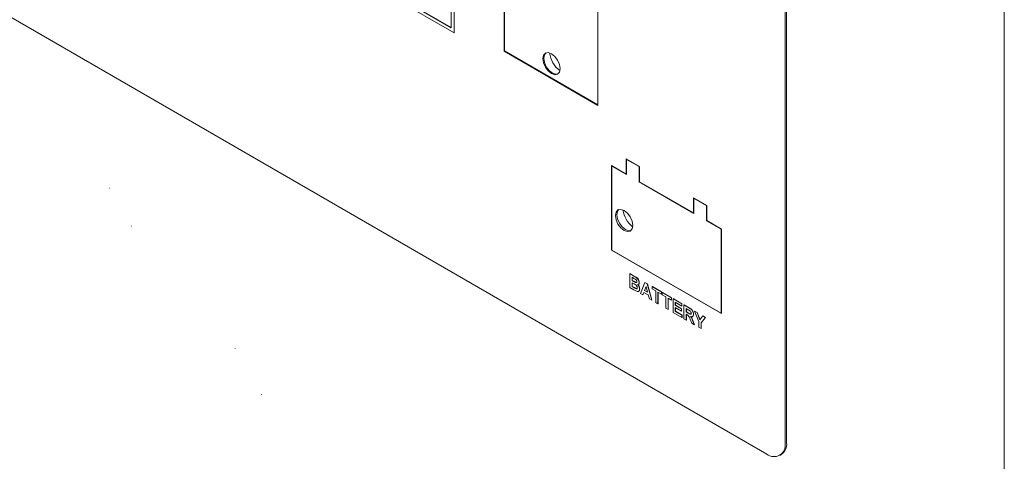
# Paper-space layout '3' of a CAD drawing. Header units: inches. Extents: x 1 to 109, y 1 to 85.
# Tile 18 of 44: x 81.88 to 86.64, y 22.88 to 25.01. Entities that reach past the tile are written whole.
import ezdxf

# ---------------------------------------------------------------- set-up
doc = ezdxf.new("R2010")
doc.units = ezdxf.units.IN
doc.header["$MEASUREMENT"] = 0

psp = doc.layouts.new('3')

# ---------------------------------------------------------------- linework, layer by layer
at = {"color": 7, "linetype": 'Continuous', "lineweight": 15, "ltscale": 5}
for p, q in [((85.5773, 22.9638), (85.5772, 27.6491)), ((85.5843, 22.9679), (85.5843, 27.6532)), ((86.6355, 27.0572), (86.6355, 14.2274)), ((82.7693, 25.6438), (83.9785, 24.9458)), ((82.7835, 25.652), (83.9643, 24.9703)), ((82.7842, 25.6524), (83.9643, 24.9711)), ((83.9643, 24.9703), (83.9643, 25.5419)), ((83.9785, 24.9458), (83.9785, 25.55)), ((83.9792, 24.9462), (83.9792, 25.5505)), ((84.2196, 25.3668), (84.2196, 24.8564)), ((84.2224, 25.3651), (84.2224, 24.8581)), ((81.5998, 25.1579), (85.4889, 22.9127)), ((84.6722, 24.5952), (84.6722, 25.1055)), ((83.9785, 24.9458), (83.9792, 24.9462)), ((84.2224, 24.8581), (84.2196, 24.8564)), ((84.2196, 24.8564), (84.6722, 24.5952)), ((84.2224, 24.8581), (84.6722, 24.5984)), ((84.81, 24.2641), (84.7393, 24.3049)), ((84.7393, 24.3049), (84.7393, 23.8966)), ((84.7407, 24.3041), (84.7407, 24.3024)), ((84.7422, 24.3033), (84.7407, 24.3024)), ((84.7407, 24.3024), (84.7408, 23.8974)), ((84.8115, 24.2616), (84.7407, 24.3024)), ((84.8737, 24.3008), (84.81, 24.3376)), ((84.81, 24.3376), (84.81, 24.2641)), ((84.8115, 24.3368), (84.8115, 24.3351)), ((84.8129, 24.3359), (84.8115, 24.3351)), ((84.8115, 24.3351), (84.8115, 24.2616)), ((84.8723, 24.3), (84.8115, 24.3351)), ((84.8737, 24.3008), (84.8723, 24.3)), ((84.8723, 24.2265), (84.8723, 24.3)), ((84.8737, 24.2273), (84.8737, 24.3008)), ((84.8115, 24.2649), (84.81, 24.2641)), ((84.8115, 24.2633), (84.81, 24.2641)), ((84.8737, 24.2273), (84.8723, 24.2265)), ((85.1367, 24.0739), (84.8723, 24.2265)), ((85.1353, 24.0763), (84.8737, 24.2273)), ((82.314, 24.1968), (82.3133, 24.1964)), ((85.199, 24.1131), (85.1353, 24.1498)), ((85.1353, 24.1498), (85.1353, 24.0763)), ((85.1367, 24.149), (85.1367, 24.1474)), ((85.1381, 24.1482), (85.1367, 24.1474)), ((85.1367, 24.1474), (85.1367, 24.0739)), ((85.1975, 24.1122), (85.1367, 24.1474)), ((85.199, 24.1131), (85.1975, 24.1122)), ((85.1975, 24.0388), (85.1975, 24.1122)), ((85.199, 24.0396), (85.199, 24.1131)), ((85.1367, 24.0771), (85.1353, 24.0763)), ((85.1367, 24.0755), (85.1353, 24.0763)), ((82.4193, 24.0128), (82.42, 24.0132)), ((85.199, 24.0396), (85.1975, 24.0388)), ((85.2682, 23.9979), (85.1975, 24.0388)), ((85.2697, 23.9988), (85.199, 24.0396)), ((85.2697, 23.9988), (85.2682, 23.9979)), ((85.2683, 23.5929), (85.2682, 23.9979)), ((85.2697, 23.5905), (85.2697, 23.9988)), ((84.7408, 23.8974), (84.7393, 23.8966)), ((84.7393, 23.8966), (85.2697, 23.5905)), ((84.7408, 23.8974), (85.2683, 23.5929)), ((84.8267, 23.7833), (84.8274, 23.7837)), ((84.8267, 23.7833), (84.8497, 23.77)), ((84.8267, 23.7173), (84.8267, 23.7833)), ((84.8274, 23.7837), (84.8504, 23.7704)), ((84.8447, 23.7619), (84.8377, 23.766)), ((84.8377, 23.766), (84.8377, 23.7507)), ((84.8377, 23.7507), (84.8384, 23.7511)), ((84.8377, 23.7507), (84.8457, 23.7461)), ((84.8475, 23.7341), (84.8377, 23.7397)), ((84.8377, 23.7397), (84.8377, 23.7219)), ((84.8384, 23.7656), (84.8384, 23.7511)), ((84.8384, 23.7511), (84.8464, 23.7465)), ((84.8384, 23.7393), (84.8384, 23.7223)), ((84.8545, 23.7413), (84.8552, 23.7417)), ((84.8722, 23.7405), (84.8729, 23.7409)), ((84.878, 23.6876), (84.8997, 23.7412)), ((84.8997, 23.7412), (84.9004, 23.7416)), ((84.8997, 23.7412), (84.9113, 23.7345)), ((84.9004, 23.7416), (84.912, 23.7349)), ((84.9113, 23.7345), (84.912, 23.7349)), ((84.9113, 23.7345), (84.933, 23.6559)), ((84.912, 23.7349), (84.9337, 23.6563)), ((84.8461, 23.7061), (84.8267, 23.7173)), ((84.8377, 23.7219), (84.8384, 23.7223)), ((84.8377, 23.7219), (84.8489, 23.7155)), ((84.8384, 23.7223), (84.8496, 23.7159)), ((84.8573, 23.7111), (84.858, 23.7115)), ((84.8744, 23.7089), (84.8751, 23.7093)), ((84.8898, 23.6809), (84.878, 23.6876)), ((84.8946, 23.6933), (84.8898, 23.6809)), ((84.8898, 23.6809), (84.8905, 23.6813)), ((84.895, 23.6931), (84.8905, 23.6813)), ((84.9165, 23.6807), (84.8946, 23.6933)), ((84.9055, 23.7217), (84.898, 23.7023)), ((84.898, 23.7023), (84.8987, 23.7028)), ((84.898, 23.7023), (84.913, 23.6937)), ((84.9058, 23.7209), (84.8987, 23.7028)), ((84.8987, 23.7028), (84.9128, 23.6946)), ((84.913, 23.6937), (84.9055, 23.7217)), ((84.9214, 23.6626), (84.9165, 23.6807)), ((84.9352, 23.7207), (84.9359, 23.7211)), ((84.9352, 23.7097), (84.9352, 23.7207)), ((84.9352, 23.7207), (84.98, 23.6949)), ((84.9521, 23.6999), (84.9352, 23.7097)), ((84.9359, 23.7211), (84.9807, 23.6953)), ((84.9521, 23.6449), (84.9521, 23.6999)), ((84.98, 23.6838), (84.9631, 23.6936)), ((84.9631, 23.6936), (84.9631, 23.6385)), ((84.9638, 23.6932), (84.9638, 23.6389)), ((84.98, 23.6949), (84.9807, 23.6953)), ((84.98, 23.6949), (84.98, 23.6838)), ((84.98, 23.6838), (84.9807, 23.6843)), ((84.9807, 23.6953), (84.9807, 23.6843)), ((84.9836, 23.6927), (84.9843, 23.6931)), ((84.9836, 23.6817), (84.9836, 23.6927)), ((84.9836, 23.6927), (85.0284, 23.6669)), ((85.0005, 23.672), (84.9836, 23.6817)), ((84.9843, 23.6931), (85.0291, 23.6673)), ((84.933, 23.6559), (84.9214, 23.6626)), ((84.933, 23.6559), (84.9337, 23.6563)), ((84.9631, 23.6385), (84.9521, 23.6449)), ((84.9631, 23.6385), (84.9638, 23.6389)), ((85.0005, 23.6169), (85.0005, 23.672)), ((85.0284, 23.6559), (85.0115, 23.6656)), ((85.0115, 23.6656), (85.0115, 23.6106)), ((85.0122, 23.6652), (85.0122, 23.611)), ((85.0284, 23.6669), (85.0291, 23.6673)), ((85.0284, 23.6669), (85.0284, 23.6559)), ((85.0284, 23.6559), (85.0291, 23.6563)), ((85.0291, 23.6673), (85.0291, 23.6563)), ((85.0357, 23.6627), (85.0364, 23.6631)), ((85.0357, 23.5966), (85.0357, 23.6627)), ((85.0357, 23.6627), (85.0782, 23.6381)), ((85.0364, 23.6631), (85.0789, 23.6385)), ((85.0782, 23.6271), (85.0467, 23.6453)), ((85.0467, 23.6453), (85.0467, 23.6309)), ((85.0467, 23.6309), (85.0474, 23.6313)), ((85.0467, 23.6309), (85.076, 23.614)), ((85.0474, 23.6449), (85.0474, 23.6313)), ((85.0474, 23.6313), (85.0767, 23.6144)), ((85.0782, 23.6381), (85.0789, 23.6385)), ((85.0782, 23.6381), (85.0782, 23.6271)), ((85.0789, 23.6385), (85.0789, 23.6275)), ((85.0885, 23.6322), (85.0892, 23.6326)), ((85.0885, 23.5661), (85.0885, 23.6322)), ((85.0885, 23.6322), (85.1125, 23.6183)), ((85.0892, 23.6326), (85.1132, 23.6187)), ((85.0115, 23.6106), (85.0005, 23.6169)), ((85.0115, 23.6106), (85.0122, 23.611)), ((85.079, 23.5717), (85.0357, 23.5966)), ((85.076, 23.603), (85.0467, 23.6199)), ((85.0467, 23.6199), (85.0467, 23.6013)), ((85.0467, 23.6013), (85.0474, 23.6017)), ((85.0467, 23.6013), (85.079, 23.5827)), ((85.0474, 23.6195), (85.0474, 23.6017)), ((85.0474, 23.6017), (85.0797, 23.5831)), ((85.076, 23.614), (85.0767, 23.6144)), ((85.076, 23.614), (85.076, 23.603)), ((85.076, 23.603), (85.0767, 23.6034)), ((85.0767, 23.6144), (85.0767, 23.6034)), ((85.0782, 23.6271), (85.0789, 23.6275)), ((85.1088, 23.6094), (85.0995, 23.6148)), ((85.0995, 23.6148), (85.0995, 23.5988)), ((85.0995, 23.5988), (85.1002, 23.5992)), ((85.0995, 23.5988), (85.1084, 23.5936)), ((85.102, 23.5863), (85.0995, 23.5877)), ((85.0995, 23.5877), (85.0995, 23.5598)), ((85.1002, 23.6144), (85.1002, 23.5992)), ((85.1002, 23.5992), (85.1091, 23.594)), ((85.1002, 23.5873), (85.1002, 23.5602)), ((85.1347, 23.5872), (85.1354, 23.5876)), ((85.1395, 23.6028), (85.1402, 23.6032)), ((85.1604, 23.5525), (85.1395, 23.6028)), ((85.1395, 23.6028), (85.1523, 23.5953)), ((85.1402, 23.6032), (85.153, 23.5958)), ((85.1523, 23.5953), (85.153, 23.5958)), ((85.1523, 23.5953), (85.1658, 23.5603)), ((85.153, 23.5958), (85.1664, 23.5611)), ((85.2697, 23.5937), (85.2683, 23.5929)), ((85.2683, 23.5929), (85.2697, 23.5921)), ((85.079, 23.5827), (85.0797, 23.5831)), ((85.079, 23.5827), (85.079, 23.5717)), ((85.079, 23.5717), (85.0797, 23.5721)), ((85.0797, 23.5831), (85.0797, 23.5721)), ((85.0995, 23.5598), (85.0885, 23.5661)), ((85.0995, 23.5598), (85.1002, 23.5602)), ((85.1262, 23.5444), (85.1181, 23.564)), ((85.1391, 23.5369), (85.1262, 23.5444)), ((85.1322, 23.554), (85.1329, 23.5544)), ((85.1322, 23.554), (85.1391, 23.5369)), ((85.1329, 23.5544), (85.1398, 23.5373)), ((85.1391, 23.5369), (85.1398, 23.5373)), ((85.1604, 23.5247), (85.1604, 23.5525)), ((85.1658, 23.5603), (85.1794, 23.5797)), ((85.1923, 23.5723), (85.1714, 23.546)), ((85.1714, 23.546), (85.1721, 23.5464)), ((85.1714, 23.546), (85.1714, 23.5183)), ((85.193, 23.5727), (85.1721, 23.5464)), ((85.1721, 23.5464), (85.1721, 23.5187)), ((85.1794, 23.5797), (85.1801, 23.5801)), ((85.1794, 23.5797), (85.1923, 23.5723)), ((85.1801, 23.5801), (85.193, 23.5727)), ((85.1923, 23.5723), (85.193, 23.5727)), ((85.1714, 23.5183), (85.1604, 23.5247)), ((85.1714, 23.5183), (85.1721, 23.5187)), ((82.9217, 23.4218), (82.921, 23.4214)), ((83.049, 23.1997), (83.0497, 23.2001)), ((85.5514, 22.9065), (85.5584, 22.9106))]:
    psp.add_line(p, q, dxfattribs=at)
at = {"color": 7, "linetype": 'Continuous', "lineweight": 15, "ltscale": 5, "flags": 128}
for points in [[(84.407, 24.8209), (84.4102, 24.8006), (84.4192, 24.7798), (84.4327, 24.7615), (84.4487, 24.7487), (84.4647, 24.7431), (84.4782, 24.7457), (84.4873, 24.7561), (84.4904, 24.7728), (84.4873, 24.793), (84.4782, 24.8139), (84.4647, 24.8321), (84.4487, 24.845), (84.4327, 24.8506), (84.4192, 24.8479), (84.4102, 24.8375), (84.407, 24.8209)], [(84.4803, 24.7471), (84.4689, 24.7456), (84.453, 24.7511), (84.437, 24.764), (84.4235, 24.7822), (84.4144, 24.8031), (84.4112, 24.8234), (84.4144, 24.84), (84.4214, 24.849)], [(84.8412, 24.0159), (84.838, 24.0361), (84.8289, 24.057), (84.8154, 24.0752), (84.7994, 24.0881), (84.7835, 24.0937), (84.7699, 24.091), (84.7609, 24.0806), (84.7577, 24.064), (84.7609, 24.0437), (84.7699, 24.0229), (84.7835, 24.0046), (84.7994, 23.9918), (84.8154, 23.9862), (84.8289, 23.9888), (84.838, 23.9992), (84.8412, 24.0159)], [(84.8323, 23.9912), (84.8225, 23.9903), (84.8065, 23.9958), (84.7905, 24.0087), (84.777, 24.027), (84.768, 24.0478), (84.7648, 24.0681), (84.768, 24.0847), (84.7737, 24.0927)]]:
    psp.add_lwpolyline(points, dxfattribs=at)
at = {"color": 7, "linetype": 'Continuous', "lineweight": 15, "ltscale": 25}
for centre, radius, start, end in [((84.5631, 24.8629), 0.1239, 186.439, 233.5468), ((84.9177, 24.1082), 0.125, 187.9412, 232.0457), ((85.5249, 22.9603), 0.0599, 304.0564, 7.2563), ((85.5234, 22.955), 0.0546, 230.7965, 9.2146)]:
    psp.add_arc(centre, radius, start, end, dxfattribs=at)
at = {"color": 7, "linetype": 'Continuous', "lineweight": 15, "ltscale": 5}
for points, knots in [([(84.8551, 23.7557), (84.8531, 23.7569), (84.8497, 23.7591), (84.8462, 23.7611), (84.8447, 23.7619)], [0, 0, 0, 0, 0.5599503, 1, 1, 1, 1]), ([(84.8457, 23.7461), (84.8473, 23.7452), (84.8502, 23.7435), (84.8532, 23.7419), (84.8545, 23.7413)], [0, 0, 0, 0, 0.560048, 1, 1, 1, 1]), ([(84.8464, 23.7465), (84.848, 23.7456), (84.851, 23.7439), (84.8539, 23.7423), (84.8552, 23.7417)], [0, 0, 0, 0, 0.560048, 1, 1, 1, 1]), ([(84.8634, 23.7158), (84.8633, 23.7168), (84.8632, 23.7189), (84.8619, 23.7222), (84.86, 23.7252), (84.8552, 23.73), (84.8509, 23.7322), (84.8475, 23.7341)], [0, 0, 0, 0, 0.124948, 0.249715, 0.374439, 0.499416, 1, 1, 1, 1]), ([(84.8497, 23.77), (84.855, 23.7671), (84.8629, 23.7628), (84.8697, 23.7516), (84.8719, 23.745), (84.8721, 23.742), (84.8722, 23.7405)], [0, 0, 0, 0, 0.49935, 0.748653, 0.874282, 1, 1, 1, 1]), ([(84.8504, 23.7704), (84.8557, 23.7675), (84.8636, 23.7632), (84.8704, 23.752), (84.8726, 23.7454), (84.8728, 23.7424), (84.8729, 23.7409)], [0, 0, 0, 0, 0.49935, 0.748653, 0.874282, 1, 1, 1, 1]), ([(84.8545, 23.7413), (84.8554, 23.7409), (84.8573, 23.7402), (84.8596, 23.7406), (84.861, 23.7424), (84.8611, 23.7441), (84.8612, 23.7449)], [0, 0, 0, 0, 0.280494, 0.559925, 0.779752, 1, 1, 1, 1]), ([(84.8612, 23.7449), (84.8611, 23.746), (84.8609, 23.7482), (84.8588, 23.7526), (84.8565, 23.7545), (84.8551, 23.7557)], [0, 0, 0, 0, 0.281071, 0.561092, 1, 1, 1, 1]), ([(84.8552, 23.7417), (84.8562, 23.7413), (84.858, 23.7405), (84.8595, 23.7411), (84.8602, 23.7413)], [0, 0, 0, 0, 0.523017, 1, 1, 1, 1]), ([(84.8644, 23.7306), (84.866, 23.7289), (84.8692, 23.7256), (84.8734, 23.7177), (84.874, 23.7122), (84.8744, 23.7089)], [0, 0, 0, 0, 0.2810476, 0.5616185, 1, 1, 1, 1]), ([(84.8651, 23.731), (84.8667, 23.7293), (84.8699, 23.726), (84.8741, 23.7181), (84.8747, 23.7126), (84.8751, 23.7093)], [0, 0, 0, 0, 0.281048, 0.561618, 1, 1, 1, 1]), ([(84.8722, 23.7405), (84.872, 23.7389), (84.8718, 23.7357), (84.8701, 23.7323), (84.868, 23.7318), (84.867, 23.7316)], [0, 0, 0, 0, 0.361115, 0.722197, 1, 1, 1, 1]), ([(84.8729, 23.7409), (84.8727, 23.7393), (84.8725, 23.7361), (84.8708, 23.7327), (84.8687, 23.7322), (84.8677, 23.732)], [0, 0, 0, 0, 0.361115, 0.722197, 1, 1, 1, 1]), ([(84.8599, 23.6985), (84.8573, 23.6999), (84.8527, 23.7023), (84.8481, 23.7049), (84.8461, 23.7061)], [0, 0, 0, 0, 0.559954, 1, 1, 1, 1]), ([(84.8489, 23.7155), (84.8505, 23.7145), (84.8533, 23.7129), (84.856, 23.7116), (84.8573, 23.7111)], [0, 0, 0, 0, 0.560184, 1, 1, 1, 1]), ([(84.8496, 23.7159), (84.8512, 23.715), (84.854, 23.7133), (84.8567, 23.712), (84.858, 23.7115)], [0, 0, 0, 0, 0.560184, 1, 1, 1, 1]), ([(84.8573, 23.7111), (84.8582, 23.7108), (84.8601, 23.7103), (84.8622, 23.7112), (84.8632, 23.7133), (84.8633, 23.715), (84.8634, 23.7158)], [0, 0, 0, 0, 0.280013, 0.559354, 0.779487, 1, 1, 1, 1]), ([(84.858, 23.7115), (84.8589, 23.7112), (84.8605, 23.7107), (84.8616, 23.7114), (84.8621, 23.7116)], [0, 0, 0, 0, 0.611817, 1, 1, 1, 1]), ([(84.8744, 23.7089), (84.8741, 23.7065), (84.8735, 23.7017), (84.87, 23.6976), (84.8651, 23.6966), (84.8617, 23.6979), (84.8599, 23.6985)], [0, 0, 0, 0, 0.279789, 0.559453, 0.779461, 1, 1, 1, 1]), ([(84.8751, 23.7093), (84.8748, 23.707), (84.8742, 23.7022), (84.8716, 23.6984), (84.8693, 23.6981), (84.8689, 23.6981)], [0, 0, 0, 0, 0.451191, 0.90218, 1, 1, 1, 1]), ([(85.1181, 23.564), (85.116, 23.5692), (85.1132, 23.5765), (85.1066, 23.5837), (85.1035, 23.5854), (85.102, 23.5863)], [0, 0, 0, 0, 0.560986, 0.779305, 1, 1, 1, 1]), ([(85.1084, 23.5936), (85.1116, 23.5916), (85.1156, 23.5891), (85.1204, 23.5879), (85.1223, 23.5885), (85.1235, 23.5903), (85.1236, 23.5921), (85.1237, 23.593)], [0, 0, 0, 0, 0.500908, 0.625718, 0.750365, 0.875021, 1, 1, 1, 1]), ([(85.1176, 23.6042), (85.116, 23.6052), (85.113, 23.607), (85.1101, 23.6087), (85.1088, 23.6094)], [0, 0, 0, 0, 0.559921, 1, 1, 1, 1]), ([(85.1091, 23.594), (85.1123, 23.592), (85.1164, 23.5895), (85.121, 23.5883), (85.1226, 23.5886), (85.1231, 23.5893), (85.1231, 23.5894)], [0, 0, 0, 0, 0.645871, 0.806801, 0.967521, 1, 1, 1, 1]), ([(85.1125, 23.6183), (85.1151, 23.6168), (85.1203, 23.6137), (85.1269, 23.6083), (85.1309, 23.602), (85.1339, 23.5953), (85.1344, 23.5904), (85.1347, 23.5872)], [0, 0, 0, 0, 0.251138, 0.500538, 0.625743, 0.751054, 1, 1, 1, 1]), ([(85.1132, 23.6187), (85.1158, 23.6172), (85.121, 23.6141), (85.1276, 23.6087), (85.1316, 23.6024), (85.1346, 23.5957), (85.1351, 23.5908), (85.1354, 23.5876)], [0, 0, 0, 0, 0.251138, 0.500538, 0.625743, 0.751054, 1, 1, 1, 1]), ([(85.1237, 23.593), (85.1236, 23.5941), (85.1235, 23.5964), (85.1214, 23.6008), (85.119, 23.6029), (85.1176, 23.6042)], [0, 0, 0, 0, 0.281084, 0.561281, 1, 1, 1, 1]), ([(85.1347, 23.5872), (85.1345, 23.5848), (85.1341, 23.5799), (85.1304, 23.576), (85.1254, 23.5756), (85.122, 23.5768), (85.1203, 23.5773)], [0, 0, 0, 0, 0.279943, 0.558974, 0.779184, 1, 1, 1, 1]), ([(85.1354, 23.5876), (85.1352, 23.5853), (85.1348, 23.5805), (85.1322, 23.5769), (85.13, 23.5768), (85.1298, 23.5768)], [0, 0, 0, 0, 0.471843, 0.942147, 1, 1, 1, 1]), ([(85.1203, 23.5773), (85.1221, 23.5749), (85.125, 23.5709), (85.1279, 23.5646), (85.1301, 23.5593), (85.1315, 23.5558), (85.1322, 23.554)], [0, 0, 0, 0, 0.339561, 0.559573, 0.779778, 1, 1, 1, 1]), ([(85.1211, 23.5778), (85.1228, 23.5753), (85.1257, 23.5713), (85.1286, 23.565), (85.1308, 23.5597), (85.1322, 23.5562), (85.1329, 23.5544)], [0, 0, 0, 0, 0.339561, 0.559573, 0.779778, 1, 1, 1, 1])]:
    psp.add_open_spline(points, degree=3, knots=knots, dxfattribs=at)

doc.saveas('drawing.dxf')
